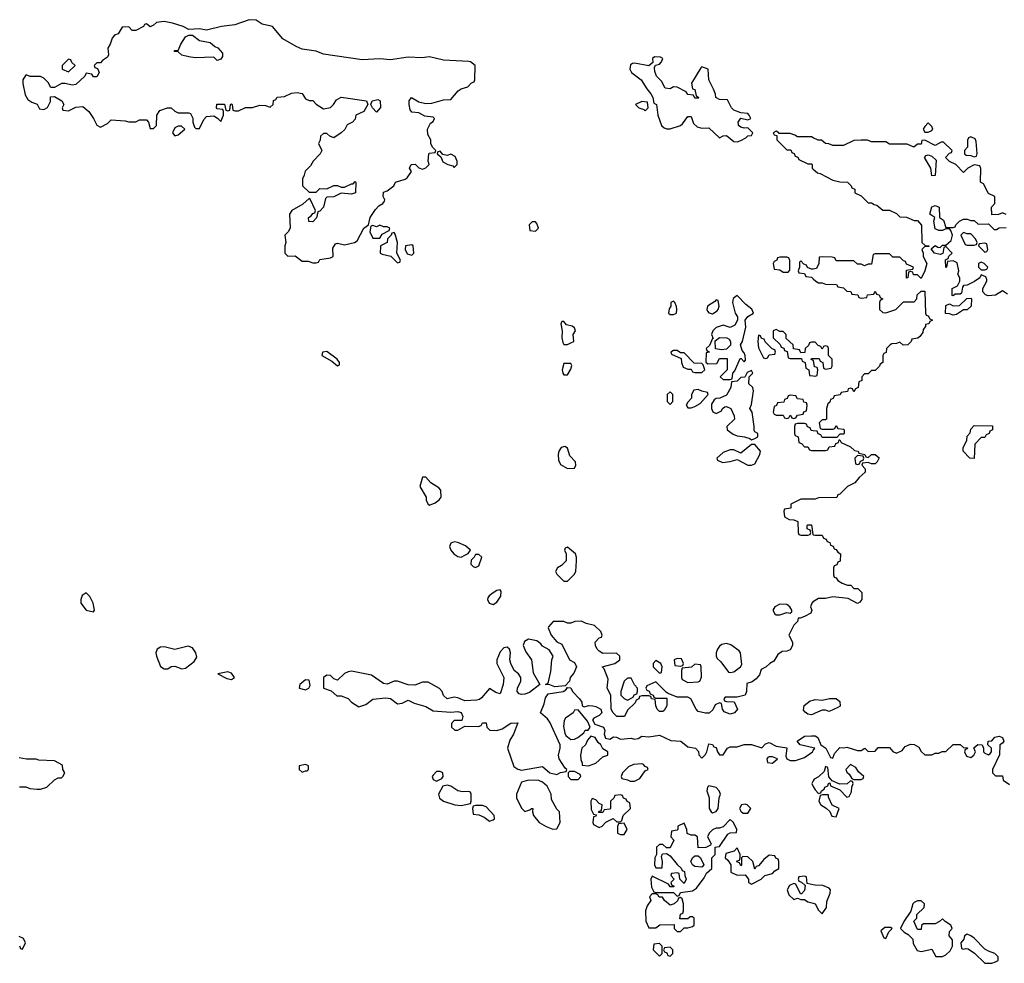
# Model space of a CAD drawing. Header units: inches. Extents: x 2701622 to 2964296, y 496201 to 720542.
# Tile 5 of 256: x 2725513 to 2731080, y 643354 to 648689. Entities that reach past the tile are written whole.
import ezdxf

# ---------------------------------------------------------------- set-up
doc = ezdxf.new("R2010")
doc.units = ezdxf.units.IN
doc.header["$MEASUREMENT"] = 0
doc.layers.add('C7624', color=7, linetype='Continuous')
doc.layers.add('C7634', color=7, linetype='Continuous')

msp = doc.modelspace()

# ---------------------------------------------------------------- linework, layer by layer
at = {"layer": 'C7624', "color": 4, "elevation": 4}
for points in [[(2726810.9, 648689.1), (2726730, 648659.3), (2726654, 648650), (2726570, 648629), (2726530, 648637.2), (2726470, 648633.2), (2726438, 648650), (2726378, 648670), (2726330, 648678), (2726286.8, 648673.2), (2726270, 648658), (2726250, 648648.7), (2726230, 648666), (2726218, 648662), (2726214, 648650), (2726170, 648628), (2726150, 648628.7), (2726130, 648648), (2726092.7, 648647.3), (2726070.7, 648609.3), (2726050, 648602), (2726035.3, 648584.7), (2726024.7, 648550), (2726011.6, 648528.4), (2726016, 648490), (2726010, 648478), (2725981, 648459), (2725970, 648446), (2725950, 648446), (2725934, 648430), (2725938, 648418), (2725952.7, 648412.7), (2725959.6, 648399.6), (2725962, 648390), (2725950, 648366), (2725930, 648366), (2725922, 648382), (2725890, 648386), (2725882, 648370), (2725830, 648322), (2725810, 648318), (2725770, 648328), (2725750, 648328), (2725710, 648306), (2725690, 648306), (2725674.6, 648334.6), (2725650, 648358), (2725630, 648368), (2725571.6, 648368.4), (2725550, 648378), (2725546, 648374), (2725531.1, 648348.9), (2725531.1, 648328.9), (2725544.5, 648264.5), (2725558.8, 648238.8), (2725582, 648222), (2725611.1, 648211.1), (2725624.7, 648184.7), (2725650, 648182), (2725670, 648192), (2725687.3, 648227.3), (2725687.3, 648252.7), (2725710, 648254), (2725750.9, 648230.9), (2725762, 648210), (2725754, 648190), (2725758, 648178), (2725790, 648174), (2725830, 648194), (2725870, 648198), (2725904.7, 648170), (2725930.9, 648130.9), (2725950, 648092), (2725970, 648082), (2726010, 648102), (2726030, 648122), (2726110, 648118), (2726130, 648112), (2726170, 648112), (2726190, 648122), (2726230, 648122), (2726242, 648110), (2726250, 648074), (2726270, 648074), (2726286, 648090), (2726288, 648150), (2726305.2, 648174.8), (2726348.9, 648191.1), (2726370, 648191.3), (2726391.1, 648171.1), (2726410, 648162), (2726470, 648162), (2726478, 648158), (2726492, 648132), (2726492, 648110), (2726502, 648082), (2726510, 648074), (2726530, 648074), (2726554.6, 648125.4), (2726570, 648142), (2726610, 648144.7), (2726632, 648132), (2726650, 648114), (2726666, 648150), (2726666, 648170), (2726662, 648182), (2726630, 648186), (2726626, 648190), (2726628.4, 648211.6), (2726671.6, 648211.6), (2726678, 648178), (2726690, 648174), (2726702, 648178), (2726706, 648210), (2726710, 648214), (2726714, 648210), (2726718, 648178), (2726730, 648174), (2726750, 648174), (2726790, 648192), (2726830, 648192), (2726870, 648206), (2726903.6, 648203.6), (2726930, 648194), (2726946, 648210), (2726947.3, 648232.7), (2726962, 648238), (2726968.4, 648251.6), (2727010, 648254), (2727050, 648274), (2727082, 648278), (2727110, 648271.3), (2727130, 648242), (2727150, 648232), (2727171.3, 648231.3), (2727190, 648212), (2727230, 648186), (2727270, 648192), (2727288, 648210), (2727304, 648236), (2727330, 648251.3), (2727474, 648230), (2727482, 648210), (2727458, 648170), (2727414, 648150), (2727410, 648126), (2727394, 648110), (2727364.7, 648095.3), (2727350.9, 648069.1), (2727331.1, 648048.9), (2727290, 648022), (2727266, 648030), (2727250, 648046), (2727230, 648046), (2727214, 648030), (2727211.6, 648008.4), (2727202, 647990), (2727222, 647950), (2727212, 647930), (2727172, 647890), (2727158, 647862), (2727126.4, 647833.6), (2727122, 647810), (2727112, 647790), (2727112, 647750), (2727150, 647714), (2727190, 647714), (2727210, 647734), (2727250, 647732), (2727290, 647752), (2727310, 647752), (2727330, 647742), (2727350, 647742), (2727390, 647762), (2727398, 647762), (2727410, 647774), (2727414, 647770), (2727412, 647710), (2727390, 647702), (2727330, 647708), (2727290, 647688), (2727250, 647686), (2727242, 647678), (2727231, 647629), (2727210, 647606), (2727198, 647602), (2727191.6, 647568.4), (2727170, 647546), (2727148, 647548), (2727146, 647570), (2727160.4, 647579.6), (2727170, 647594), (2727182, 647598), (2727186, 647610), (2727155.3, 647675.3), (2727150, 647678), (2727114, 647646), (2727052, 647610), (2727038, 647590), (2727042, 647510), (2727030.9, 647489.1), (2727012, 647470), (2727018, 647430), (2727012, 647410), (2727012, 647370), (2727030, 647352), (2727070, 647354), (2727110, 647324.7), (2727143.6, 647323.6), (2727170, 647314), (2727190, 647314), (2727202, 647318), (2727210, 647334), (2727270, 647342), (2727286, 647350), (2727283.1, 647396.9), (2727298, 647422), (2727310, 647424.7), (2727350, 647416), (2727406, 647430), (2727420.4, 647439.6), (2727458, 647510), (2727486, 647530), (2727495.3, 647570), (2727524.7, 647615.3), (2727543.1, 647636.9), (2727566, 647650), (2727576.4, 647663.6), (2727578, 647670), (2727568, 647690), (2727570, 647714), (2727590, 647722), (2727628, 647750), (2727638, 647770), (2727692.9, 647787.1), (2727704.7, 647795.3), (2727728, 647830), (2727718, 647850), (2727726, 647870), (2727750, 647872), (2727770, 647852), (2727790, 647844.7), (2727810, 647852), (2727828, 647870), (2727822, 647890), (2727826, 647930), (2727830, 647934), (2727862, 647938), (2727866, 647950), (2727848, 647968), (2727838, 647990), (2727838, 648010), (2727820.4, 648040.4), (2727818, 648070), (2727836.4, 648103.6), (2727850, 648114), (2727858, 648130), (2727850, 648138), (2727804, 648144), (2727770, 648162), (2727730, 648166), (2727720.4, 648180.4), (2727715.3, 648210), (2727715.3, 648230), (2727728, 648250), (2727770, 648224.7), (2727810, 648216), (2727843.1, 648216.9), (2727910, 648236), (2727950, 648238), (2727992.9, 648287.1), (2728010, 648298), (2728046, 648310), (2728067.3, 648332.7), (2728082, 648338), (2728086, 648350), (2728088.7, 648430), (2728062, 648450), (2728052.1, 648452.1), (2727910, 648459.8), (2727830, 648478.5), (2727787.1, 648472.9), (2727710, 648477.8), (2727610, 648461.6), (2727550, 648467), (2727450, 648461.6), (2727230, 648494.7), (2727188.6, 648511.4), (2727110, 648522.7), (2727076.6, 648536.6), (2727000.1, 648580.1), (2726942.7, 648650), (2726884.4, 648664.4), (2726850, 648686)], [(2726630, 648458), (2726610, 648478), (2726506, 648474), (2726470, 648479.3), (2726430, 648488.7), (2726410, 648508), (2726386, 648510), (2726390, 648514), (2726410, 648514), (2726424, 648550), (2726450, 648591.3), (2726470, 648602), (2726490, 648602), (2726530, 648571.3), (2726590, 648561), (2726616.9, 648536.9), (2726634, 648530), (2726659.6, 648499.6), (2726659.6, 648480.4), (2726650, 648466)], [(2729101.4, 648478.6), (2729091.3, 648470), (2729092.7, 648447.3), (2729071.1, 648428.9), (2728990, 648444), (2728978, 648442), (2728966.4, 648433.6), (2728962.8, 648410), (2728971.3, 648390), (2729026, 648350), (2729058, 648298), (2729082, 648270), (2729092, 648250), (2729098, 648218), (2729114, 648210), (2729122, 648150), (2729142, 648090), (2729156.9, 648076.9), (2729170, 648071.3), (2729190, 648071.3), (2729248.9, 648091.1), (2729260.4, 648099.6), (2729290, 648142), (2729310, 648142), (2729322, 648102), (2729343.5, 648083.5), (2729370, 648076), (2729410, 648078), (2729470, 648022), (2729490, 648032), (2729510, 648034), (2729550, 648001), (2729570, 647998.8), (2729590, 648006), (2729619.3, 648020.7), (2729630, 648032), (2729650, 648034), (2729658, 648050), (2729630, 648078), (2729610, 648075.3), (2729590, 648082), (2729578, 648090), (2729576.4, 648096.4), (2729575.3, 648110), (2729590, 648132), (2729630, 648122), (2729646, 648130), (2729638, 648150), (2729630, 648158), (2729590, 648162), (2729550, 648177.2), (2729537.2, 648190), (2729515.3, 648235.3), (2729470, 648238), (2729448.9, 648248.9), (2729447.3, 648267.3), (2729436.4, 648296.4), (2729408.7, 648350), (2729406, 648410), (2729370, 648422), (2729363.5, 648416.5), (2729312, 648330), (2729318, 648298), (2729330, 648294), (2729338, 648258), (2729352, 648250), (2729350, 648246), (2729330, 648246), (2729322, 648262), (2729290, 648266), (2729282, 648282), (2729230, 648308), (2729210, 648308.7), (2729190, 648298), (2729162, 648302), (2729142, 648342), (2729114, 648370), (2729104, 648396), (2729102, 648418), (2729107.3, 648432.7), (2729130, 648438), (2729142, 648450), (2729148.7, 648470), (2729137, 648477)], [(2725790, 648466), (2725754, 648430), (2725754, 648410), (2725790, 648394), (2725826, 648430), (2725807.3, 648447.3), (2725802, 648462)], [(2727530, 648166), (2727508, 648190), (2727498, 648210), (2727506, 648230), (2727538, 648238), (2727552, 648230), (2727552.7, 648192.7)], [(2729030, 648226), (2728994, 648210), (2729014, 648190), (2729042, 648182), (2729050, 648174), (2729066, 648190), (2729062, 648222)], [(2726410, 648088), (2726390, 648078), (2726378, 648050), (2726390, 648032), (2726410, 648038), (2726446, 648070), (2726427.3, 648087.3)], [(2727890, 647946), (2727878, 647942), (2727874, 647930), (2727894, 647914), (2727906, 647886), (2727934, 647870), (2727962, 647862), (2727970, 647854), (2727986, 647870), (2727986, 647890), (2727975.3, 647915.3), (2727950, 647928), (2727930, 647922), (2727906, 647926)], [(2727550, 647528), (2727530, 647518), (2727510, 647526), (2727498, 647522), (2727492, 647490), (2727510, 647454), (2727550, 647454), (2727563.1, 647476.9), (2727602, 647498), (2727606, 647510), (2727590, 647518), (2727570, 647518)], [(2728430, 647546), (2728410, 647546), (2728394, 647530), (2728398, 647498), (2728430, 647494), (2728446, 647510), (2728436.4, 647536.4)], [(2727630, 647486), (2727618, 647482), (2727614, 647470), (2727592, 647450), (2727591.1, 647428.9), (2727554, 647410), (2727552, 647370), (2727562.8, 647362.8), (2727612, 647352), (2727650, 647314), (2727662, 647318), (2727666, 647330), (2727646, 647370), (2727648.7, 647430), (2727636.4, 647476.4)], [(2727730, 647415.3), (2727694, 647410), (2727692, 647390), (2727704.7, 647364.7), (2727730, 647358), (2727742, 647370), (2727738, 647410)], [(2729850, 647346), (2729810, 647346), (2729798, 647342), (2729794, 647330), (2729778, 647322), (2729774, 647310), (2729778, 647278), (2729810, 647274), (2729830, 647262), (2729850, 647262), (2729858, 647262), (2729867.3, 647272.7), (2729867.3, 647327.3), (2729862, 647342)], [(2729210, 647098), (2729194, 647090), (2729194, 647070), (2729185.4, 647054.6), (2729182, 647030), (2729190, 647022), (2729210, 647022), (2729226, 647030), (2729228, 647050), (2729227.3, 647067.3), (2729218, 647090)], [(2729570, 647129), (2729547.5, 647112.5), (2729542.8, 647090), (2729558, 647030), (2729571.3, 647010), (2729571.3, 646990), (2729557.3, 646962.7), (2729530, 646948), (2729490, 646962), (2729450, 646948), (2729432, 646930), (2729424.7, 646910), (2729434, 646886), (2729430, 646886), (2729412.7, 646847.3), (2729394, 646830), (2729398, 646818), (2729414, 646810), (2729394, 646806), (2729392.7, 646752.7), (2729403.6, 646743.6), (2729454, 646746), (2729470, 646774), (2729512.7, 646772.7), (2729514, 646710), (2729474, 646670), (2729490, 646654), (2729530, 646654), (2729542, 646658), (2729546, 646690), (2729556.4, 646703.6), (2729587.3, 646772.7), (2729592.7, 646772.7), (2729610, 646754), (2729616.4, 646763.6), (2729615.3, 646790), (2729610, 646806), (2729598, 646818), (2729588, 646850), (2729599, 646870), (2729619, 646950), (2729614, 646990), (2729629.5, 647010.5), (2729662, 647030), (2729652.9, 647052.9), (2729618.7, 647078.7)], [(2729450, 647106), (2729443.6, 647096.4), (2729402, 647070), (2729398, 647050), (2729402, 647042), (2729410, 647032), (2729430, 647026.8), (2729457.2, 647042.8), (2729462, 647050), (2729468, 647070), (2729462, 647102)], [(2728590, 646982), (2728578, 646982), (2728572, 646970), (2728581, 646930), (2728578.8, 646890), (2728584, 646864), (2728590, 646852), (2728610, 646852), (2728630, 646862), (2728646, 646870), (2728642, 646910), (2728655.3, 646930), (2728650, 646946), (2728636, 646956), (2728604.7, 646964.7)], [(2729482, 646822), (2729447.3, 646827.3), (2729446, 646874), (2729470, 646892), (2729511.3, 646891.3), (2729523.6, 646883.6), (2729532, 646870), (2729532, 646848), (2729510, 646826)], [(2729690, 646906), (2729686, 646870), (2729690, 646834), (2729718, 646778), (2729730, 646774), (2729742, 646778), (2729750, 646794), (2729782, 646798), (2729786, 646810), (2729782, 646822), (2729767.3, 646827.3), (2729727.3, 646867.3), (2729722, 646882), (2729707.3, 646887.3), (2729702, 646902)], [(2727250, 646812.7), (2727226, 646810), (2727221, 646790), (2727278, 646758), (2727310, 646732), (2727322, 646738), (2727322, 646750), (2727309, 646770)], [(2729230, 646818), (2729210, 646818), (2729194, 646810), (2729198, 646798), (2729252.7, 646772.7), (2729254, 646750), (2729264.7, 646724.7), (2729290, 646714), (2729310, 646714), (2729318, 646698), (2729330, 646694), (2729370, 646694), (2729386, 646710), (2729378, 646738), (2729370, 646746), (2729327.3, 646747.3), (2729270, 646806), (2729250, 646806)], [(2728630, 646746), (2728590, 646746), (2728581, 646710), (2728584.7, 646690), (2728590, 646682), (2728610, 646682), (2728630, 646714), (2728634.6, 646734.6)], [(2729650, 646706), (2729625.4, 646694.6), (2729612.7, 646667.3), (2729590, 646666), (2729570, 646646), (2729538, 646642), (2729534, 646610), (2729510, 646566), (2729471.6, 646548.4), (2729450, 646548), (2729439.6, 646540.4), (2729425.4, 646514.6), (2729424.7, 646490), (2729431.6, 646471.6), (2729450, 646462), (2729482, 646478), (2729486, 646490), (2729500.4, 646499.6), (2729510, 646502), (2729534, 646490), (2729552, 646450), (2729554, 646430), (2729512, 646390), (2729514, 646370), (2729546.4, 646346.4), (2729570, 646336), (2729610.9, 646330.9), (2729642, 646322), (2729650, 646314), (2729670, 646322), (2729686, 646330), (2729686, 646350), (2729670, 646358), (2729665.6, 646365.6), (2729666, 646390), (2729654, 646470), (2729642, 646490), (2729650, 646514), (2729662, 646590), (2729658, 646610), (2729635.3, 646630), (2729638, 646670), (2729658, 646690)], [(2729190, 646586), (2729174, 646570), (2729174, 646530), (2729190, 646514), (2729206, 646530), (2729206, 646570)], [(2729350, 646598), (2729325.4, 646594.6), (2729312, 646570), (2729311.6, 646548.4), (2729290, 646526), (2729282, 646510), (2729290, 646494), (2729310, 646494), (2729330, 646502), (2729360.4, 646519.6), (2729406, 646570), (2729402, 646582), (2729370, 646588)], [(2729870, 646566), (2729858, 646562), (2729852.7, 646547.3), (2729838, 646542), (2729832.7, 646527.3), (2729798, 646522), (2729792.7, 646507.3), (2729778, 646502), (2729774, 646470), (2729778, 646458), (2729790, 646454), (2729830, 646454), (2729838, 646438), (2729850, 646434), (2729862, 646438), (2729870, 646454), (2729878, 646438), (2729890, 646434), (2729902, 646438), (2729910, 646454), (2729942, 646458), (2729947.3, 646472.7), (2729962, 646478), (2729966, 646510), (2729962, 646522), (2729947.3, 646527.3), (2729942, 646542), (2729910, 646546), (2729902, 646562)], [(2728595.3, 646275.3), (2728574, 646270), (2728562, 646250), (2728558, 646230), (2728559.6, 646199.6), (2728570, 646174), (2728610, 646152), (2728650, 646154), (2728658, 646170), (2728655.3, 646190), (2728624, 646224), (2728610, 646266)], [(2729670, 646288), (2729650, 646288), (2729590, 646238), (2729550, 646258), (2729530, 646258), (2729490, 646242), (2729454, 646210), (2729458, 646198), (2729486.4, 646186.4), (2729530, 646191.3), (2729570, 646202), (2729630, 646171), (2729650, 646171.3), (2729670, 646178), (2729698, 646230), (2729702, 646250)], [(2727810, 646102), (2727790, 646102), (2727776.3, 646050), (2727810.8, 645990), (2727811.1, 645971.1), (2727822, 645950), (2727830, 645944.7), (2727863.1, 645956.9), (2727885.2, 645974.8), (2727895.3, 645990), (2727894, 646030), (2727882.7, 646042.7), (2727837.2, 646070)], [(2727970, 645737.2), (2727950.7, 645729.3), (2727944, 645710), (2727950.6, 645690), (2727968.5, 645668.5), (2727990, 645654), (2728009.1, 645650.9), (2728030, 645661), (2728049.2, 645670.8), (2728062, 645690), (2728033.6, 645713.6), (2727990, 645733.2)], [(2728610, 645706), (2728598, 645702), (2728594, 645690), (2728602, 645670), (2728602, 645630), (2728576.9, 645603.1), (2728554, 645590), (2728542, 645570), (2728550, 645554), (2728590, 645514), (2728610, 645514), (2728648.4, 645551.6), (2728658, 645570), (2728662, 645630), (2728662, 645650), (2728655.3, 645670)], [(2728110, 645666), (2728090, 645666), (2728082, 645650), (2728066, 645634), (2728064.7, 645610), (2728076.9, 645596.9), (2728090, 645591.3), (2728110, 645602), (2728126, 645650)], [(2728230, 645466), (2728210, 645462), (2728190, 645449), (2728168, 645432), (2728160.5, 645419.5), (2728157.3, 645410), (2728167.3, 645390), (2728190, 645383), (2728210, 645396), (2728233.2, 645430), (2728235.3, 645455.3)], [(2725890, 645448), (2725866.4, 645433.6), (2725858, 645410), (2725858, 645390), (2725890, 645351.3), (2725930, 645342), (2725935.3, 645350), (2725928.7, 645390), (2725910, 645428)], [(2729810, 645384), (2729782, 645370), (2729772, 645350), (2729782, 645330), (2729790, 645324.7), (2729810, 645324.7), (2729850, 645338), (2729870, 645334), (2729878, 645342), (2729878, 645350), (2729868, 645370), (2729850, 645382)], [(2726466.3, 645146.3), (2726390, 645128.7), (2726330, 645143.7), (2726310, 645142), (2726290.5, 645129.5), (2726283, 645110), (2726286, 645090), (2726310, 645031.3), (2726330, 645018), (2726350, 645018), (2726370, 645032), (2726390, 645034), (2726430, 645018), (2726450, 645022), (2726500.2, 645059.8), (2726515.5, 645084.5), (2726509.3, 645110), (2726490, 645137.2)], [(2729510, 645162), (2729483.6, 645156.4), (2729470, 645148), (2729458, 645130), (2729451.3, 645110), (2729451.3, 645090), (2729456.9, 645076.9), (2729478, 645058), (2729521, 645001), (2729530, 644998), (2729550, 645002), (2729588, 645030), (2729596.4, 645043.6), (2729588, 645110), (2729580.4, 645120.4), (2729534, 645154)], [(2729230, 645078), (2729214, 645070), (2729218, 645038), (2729250, 645034), (2729262, 645038), (2729266, 645050), (2729254.6, 645074.6)], [(2729110, 645066), (2729094, 645050), (2729094, 645030), (2729130, 644994), (2729142, 644998), (2729146, 645030), (2729138, 645050)], [(2729330, 645046), (2729311.6, 645028.4), (2729258, 645022), (2729254, 645010), (2729254, 644970), (2729258, 644958), (2729290, 644942), (2729350, 644944.7), (2729358, 644950), (2729367.3, 644972.7), (2729366, 645030), (2729362, 645042)], [(2726690, 645002), (2726634, 644990), (2726683.5, 644963.5), (2726710, 644958), (2726728, 644970), (2726710, 644995.3)], [(2728970, 644966), (2728950, 644966), (2728931.6, 644948.4), (2728911, 644890), (2728911.3, 644870), (2728930, 644851.3), (2728950, 644842), (2728982, 644858), (2728988, 644872), (2729002, 644878), (2729006, 644890), (2729006, 644910), (2728988.4, 644928.4)], [(2727130, 644957.2), (2727098, 644930), (2727094, 644910), (2727130, 644901), (2727148, 644910), (2727155.1, 644924.9), (2727150, 644954)], [(2728670, 644788), (2728650, 644786), (2728642, 644770), (2728599.1, 644740.9), (2728592.4, 644727.6), (2728587.5, 644692.5), (2728594.4, 644654.4), (2728601.3, 644641.3), (2728630, 644618.8), (2728650, 644621), (2728669.4, 644630.6), (2728702, 644658), (2728710, 644671.3), (2728728, 644672), (2728738, 644690), (2728723.1, 644723.1)], [(2728742, 644638), (2728723.6, 644616.4), (2728712, 644590), (2728692, 644570), (2728684.7, 644530), (2728685.4, 644505.4), (2728694, 644486), (2728694, 644474), (2728730, 644471.3), (2728770, 644484.7), (2728810, 644522), (2728838, 644530), (2728838, 644550), (2728810, 644566), (2728798, 644590), (2728783.1, 644603.1), (2728766, 644630)], [(2729770, 644522), (2729750, 644522), (2729742.8, 644517.2), (2729738, 644510), (2729742, 644490), (2729770, 644486), (2729798, 644510)], [(2727130, 644478), (2727094, 644470), (2727094, 644450), (2727110, 644434), (2727130, 644442), (2727138, 644442), (2727146, 644450), (2727146, 644470)], [(2729030, 644482), (2728982.8, 644477.2), (2728956, 644464), (2728922, 644430), (2728914, 644410), (2728918, 644398), (2728950, 644392), (2728964.7, 644384.7), (2728990, 644384.7), (2729020.2, 644399.8), (2729050, 644442), (2729066, 644450), (2729062, 644462), (2729050, 644466), (2729039, 644479)], [(2727890, 644438), (2727870, 644438), (2727850, 644418), (2727844.7, 644410), (2727850, 644394), (2727870, 644384.7), (2727900.4, 644399.6), (2727908, 644410), (2727906, 644430)], [(2728650, 644438), (2728622, 644438), (2728614, 644430), (2728614, 644410), (2728630, 644394), (2728670, 644394), (2728686, 644410), (2728682, 644422)], [(2727930, 644362), (2727905.4, 644354.6), (2727881, 644310), (2727887.1, 644287.1), (2727910, 644271), (2727974, 644250), (2728010, 644246), (2728062, 644258), (2728066, 644270), (2728066, 644310), (2728062, 644322), (2728050, 644326), (2728016.9, 644323.1), (2727990, 644329), (2727950, 644355.3)], [(2728390, 644388.7), (2728350, 644378), (2728322, 644310), (2728322, 644290), (2728350, 644232), (2728370, 644212), (2728398, 644222), (2728406, 644230), (2728414, 644230), (2728412, 644210), (2728418, 644190), (2728450.5, 644150.5), (2728490, 644126.8), (2728528, 644112), (2728550, 644114), (2728568, 644150), (2728566, 644210), (2728550, 644226), (2728520.4, 644280.4), (2728518, 644310), (2728494.6, 644354.6), (2728470, 644378), (2728448.4, 644388.4)], [(2729410, 644358), (2729402, 644350), (2729398, 644330), (2729412, 644290), (2729412, 644230), (2729422, 644210), (2729430, 644204.7), (2729450, 644212), (2729462, 644230), (2729468, 644290), (2729475.3, 644310), (2729468, 644330), (2729450, 644348)], [(2728910, 644306), (2728878, 644302), (2728872.7, 644287.3), (2728854, 644270), (2728854, 644230), (2728850, 644226), (2728818, 644222), (2728810, 644206), (2728786, 644206), (2728790, 644214), (2728802, 644218), (2728806, 644250), (2728790, 644258), (2728770, 644278), (2728750, 644286), (2728742, 644270), (2728743.6, 644223.6), (2728758, 644198), (2728774, 644194), (2728770, 644186), (2728758, 644182), (2728754, 644150), (2728758, 644138), (2728790, 644122), (2728806, 644130), (2728827.3, 644152.7), (2728868, 644172), (2728890, 644154), (2728910, 644154), (2728918, 644162), (2728926, 644190), (2728966, 644230), (2728962, 644262), (2728948, 644268), (2728942, 644282), (2728927.3, 644287.3), (2728922, 644302)], [(2728130, 644246), (2728090, 644246), (2728078, 644242), (2728074, 644230), (2728078, 644198), (2728110, 644194), (2728139.8, 644179.8), (2728170, 644158), (2728190, 644164.7), (2728198, 644170), (2728195.3, 644190), (2728150, 644238)], [(2729614.6, 644254.6), (2729594, 644250), (2729582, 644230), (2729590, 644214), (2729603.6, 644203.6), (2729630, 644202), (2729646, 644230), (2729626, 644250)], [(2728930, 644146), (2728898, 644142), (2728892.7, 644127.3), (2728894, 644090), (2728910, 644082), (2728930, 644082), (2728948, 644110)], [(2729530, 644168), (2729490, 644126), (2729470, 644118), (2729450, 644118), (2729430, 644108), (2729412, 644090), (2729402, 644070), (2729422, 644030), (2729418, 644022), (2729391.6, 644008.4), (2729350, 644006), (2729346, 644070), (2729330, 644078), (2729310, 644078), (2729287.3, 644087.3), (2729286, 644110), (2729270, 644146), (2729234, 644130), (2729234, 644110), (2729230, 644106), (2729198, 644102), (2729194, 644070), (2729212, 644050), (2729190, 644006), (2729170, 644006), (2729150, 644026), (2729130, 644026), (2729114, 644010), (2729114, 643970), (2729104.7, 643950), (2729102, 643910), (2729110, 643894), (2729146, 643894), (2729148, 643930), (2729142, 643958), (2729147.3, 643972.7), (2729170, 643974), (2729190, 643962), (2729230, 643912), (2729252.7, 643892.7), (2729258, 643878), (2729272.7, 643872.7), (2729274, 643850), (2729282, 643830), (2729270, 643806), (2729246, 643830), (2729242, 643862), (2729230, 643866), (2729198, 643862), (2729194, 643850), (2729214, 643830), (2729194, 643810), (2729198, 643798), (2729214, 643790), (2729210, 643786), (2729190, 643786), (2729182, 643802), (2729090, 643846), (2729082, 643830), (2729084.7, 643784.7), (2729098, 643758), (2729110, 643754), (2729210, 643754), (2729230, 643734), (2729242, 643738), (2729250, 643754), (2729316.4, 643763.6), (2729340.4, 643779.6), (2729383.1, 643836.9), (2729396.4, 643863.6), (2729426, 643890), (2729426, 643950), (2729446, 643970), (2729446, 644010), (2729470, 644014), (2729516.4, 644083.6), (2729530, 644092), (2729566, 644094), (2729568, 644110), (2729548, 644150)], [(2729570, 644006), (2729552, 643988), (2729505.4, 643974.6), (2729502, 643950), (2729516.9, 643936.9), (2729534, 643910), (2729534, 643870), (2729570, 643852), (2729614, 643854), (2729634, 643830), (2729634, 643810), (2729650, 643802), (2729706, 643830), (2729726, 643850), (2729770, 643862), (2729783.1, 643876.9), (2729806, 643890), (2729806, 643930), (2729802, 643942), (2729788, 643948), (2729782, 643962), (2729750, 643966), (2729719.6, 643940.4), (2729690, 643906), (2729678, 643902), (2729670, 643886), (2729658, 643930), (2729630, 643955.3), (2729602, 643958), (2729594, 643950), (2729594, 643910), (2729590, 643906), (2729582, 643922), (2729567.3, 643927.3), (2729570, 643934), (2729582, 643938), (2729586, 643950), (2729586, 643970)], [(2729370, 643898), (2729330, 643902), (2729318, 643910), (2729308, 643930), (2729318, 643950), (2729330, 643962), (2729350, 643962), (2729362, 643950), (2729382, 643910)], [(2729110, 643746), (2729090, 643746), (2729074, 643730), (2729082, 643710), (2729061, 643679), (2729052, 643650), (2729052.7, 643592.7), (2729070, 643554), (2729110, 643554), (2729131.6, 643571.6), (2729214, 643574), (2729214, 643550), (2729230, 643534), (2729250, 643534), (2729270, 643554), (2729290, 643554), (2729318, 643562), (2729326, 643570), (2729326, 643610), (2729316.4, 643616.4), (2729303.6, 643616.4), (2729290, 643606), (2729246, 643606), (2729248.4, 643631.6), (2729262, 643638), (2729266, 643650), (2729266, 643690), (2729258, 643718), (2729250, 643726), (2729238, 643722), (2729232.7, 643707.3), (2729214, 643690), (2729190, 643682), (2729158, 643710), (2729148, 643728), (2729128.7, 643728.7), (2729122, 643742)], [(2729130, 643466), (2729098, 643462), (2729094, 643430), (2729130, 643394), (2729146, 643410), (2729146, 643450)], [(2729190, 643446), (2729158, 643442), (2729154, 643430), (2729158, 643418), (2729172.7, 643412.7), (2729178, 643398), (2729190, 643394), (2729206, 643410), (2729206, 643430)]]:
    msp.add_lwpolyline(points, close=True, dxfattribs=at)
for points in [[(2730000, 648021.4), (2729990, 648026), (2729910, 648026), (2729896.4, 648036.4), (2729870, 648046), (2729806, 648046), (2729806, 648050), (2729790, 648058), (2729774, 648050), (2729778, 648038), (2729794, 648034), (2729794, 648010), (2729850, 647954), (2729872.7, 647952.7), (2729878, 647938), (2729892.7, 647932.7), (2729898, 647918), (2729912.7, 647912.7), (2729918, 647898), (2729970, 647874), (2729990, 647874), (2729994, 647870), (2729994, 647850), (2730000, 647844.6)], [(2730000, 647279.4), (2729990, 647278), (2729967.3, 647287.3), (2729962, 647302), (2729947.3, 647307.3), (2729930, 647326), (2729922, 647318), (2729922, 647290), (2729914, 647270), (2729918, 647258), (2729950, 647254), (2729958, 647238), (2729990, 647234), (2730000, 647224)], [(2730000, 646866), (2729990, 646866), (2729978, 646862), (2729972.7, 646847.3), (2729954, 646830), (2729952.7, 646807.3), (2729930, 646806), (2729922, 646822), (2729887.3, 646827.3), (2729886, 646850), (2729847.3, 646887.3), (2729846, 646910), (2729830, 646926), (2729810, 646926), (2729790, 646938), (2729774, 646930), (2729774, 646890), (2729812.7, 646852.7), (2729818, 646838), (2729832.7, 646832.7), (2729838, 646818), (2729852.7, 646812.7), (2729858, 646778), (2729870, 646774), (2729932.7, 646772.7), (2729938, 646758), (2729954, 646750), (2729958, 646718), (2729974, 646710), (2729978, 646678), (2730000, 646675.2)], [(2730000, 646762.7), (2729987.3, 646767.3), (2729990, 646774), (2730000, 646773.7)], [(2730000, 646365.4), (2729987.3, 646367.3), (2729982, 646382), (2729967.3, 646387.3), (2729962, 646402), (2729950, 646406), (2729910, 646406), (2729898, 646402), (2729894, 646390), (2729894, 646350), (2729898, 646338), (2729914, 646330), (2729918, 646298), (2729932.7, 646292.7), (2729950, 646274), (2729970, 646274), (2729978, 646258), (2729990, 646254), (2730000, 646254)], [(2730000, 645978), (2729930, 645978), (2729874, 645950), (2729872.7, 645927.3), (2729838, 645922), (2729834, 645910), (2729838, 645878), (2729863.6, 645863.6), (2729890, 645862), (2729912.7, 645852.7), (2729914, 645790), (2729918, 645778), (2729930, 645774), (2729970, 645774), (2729982, 645778), (2729986, 645790), (2729982, 645802), (2729966, 645810), (2729966, 645830), (2729970, 645834), (2729990, 645834), (2729998, 645778), (2730000, 645777.3)], [(2730000, 645399), (2729991, 645390), (2729984.7, 645370), (2729991.3, 645350), (2729985.4, 645334.6), (2729950, 645315.3), (2729926, 645306), (2729914, 645306), (2729910, 645286), (2729890, 645266), (2729862, 645210), (2729882, 645170), (2729882, 645150), (2729870, 645126), (2729850, 645118), (2729823.6, 645116.4), (2729799.6, 645100.4), (2729776.9, 645063.1), (2729754, 645050), (2729734, 645030), (2729705.4, 645014.6), (2729695.3, 644984.7), (2729678, 644962), (2729655.3, 644944.7), (2729624.7, 644935.3), (2729622, 644890), (2729614, 644870), (2729570, 644858), (2729502, 644858), (2729494, 644850), (2729498, 644838), (2729510, 644834), (2729552, 644832), (2729571.3, 644790), (2729554, 644770), (2729530, 644762), (2729496.4, 644776.4), (2729486, 644790), (2729482, 644822), (2729470, 644826), (2729445.4, 644814.6), (2729432.7, 644787.3), (2729411.1, 644768.9), (2729390, 644768), (2729350, 644778), (2729338, 644790), (2729308.4, 644848.4), (2729290, 644858), (2729230, 644858), (2729180.4, 644880.4), (2729167.3, 644887.3), (2729110, 644946), (2729058, 644922), (2729054, 644910), (2729058, 644898), (2729072.7, 644892.7), (2729078, 644878), (2729094, 644870), (2729098, 644858), (2729110, 644854), (2729172.7, 644852.7), (2729171.3, 644810), (2729156.9, 644783.1), (2729150, 644778), (2729130, 644778), (2729118, 644790), (2729108.9, 644808.9), (2729106, 644846), (2729086, 644850), (2729082, 644862), (2729070, 644866), (2729030, 644866), (2729018, 644862), (2729014, 644850), (2728998, 644842), (2728992.7, 644827.3), (2728950, 644786), (2728932, 644750), (2728890, 644748.7), (2728868, 644770), (2728858, 644790), (2728855.3, 644870), (2728835.3, 644910), (2728840.4, 644960.4), (2728818, 645018), (2728806, 645030), (2728878, 645050), (2728906, 645070), (2728906, 645090), (2728887.3, 645107.3), (2728810, 645106), (2728790, 645118), (2728778, 645130), (2728768, 645150), (2728766, 645170), (2728790, 645194), (2728802, 645198), (2728806, 645210), (2728798, 645230), (2728763.1, 645263.1), (2728715.3, 645275.3), (2728690, 645288), (2728652.7, 645287.3), (2728630, 645278), (2728610, 645278), (2728590, 645286), (2728530, 645286), (2728503.6, 645256.4), (2728502, 645250), (2728518, 645210), (2728550, 645171.3), (2728578.8, 645158.8), (2728622, 645070), (2728650, 645054), (2728662, 645030), (2728645.4, 644994.6), (2728626, 644970), (2728622, 644950), (2728598, 644922), (2728538, 644918), (2728510, 644928), (2728486, 644930), (2728502, 644938), (2728516.9, 645003.1), (2728522.7, 645070), (2728529, 645090), (2728506, 645126), (2728470, 645146.6), (2728460.2, 645160.2), (2728436.9, 645176.9), (2728390, 645187), (2728366.6, 645173.4), (2728360.5, 645150), (2728375.1, 645115.1), (2728407.3, 645070), (2728416.7, 644996.7), (2728454, 644930), (2728395.2, 644884.8), (2728370, 644875.1), (2728350, 644873.2), (2728337.2, 644877.2), (2728325.2, 644890), (2728327, 644910), (2728347, 644950), (2728346.6, 644970), (2728334, 644990), (2728309, 645010), (2728289.2, 645049.2), (2728284, 645070), (2728289, 645110), (2728282, 645130), (2728270, 645142), (2728250, 645138), (2728230, 645115.3), (2728210.8, 645070), (2728210.8, 645050), (2728250.8, 644970), (2728246.8, 644930), (2728230, 644878), (2728204.7, 644884.7), (2728170, 644908), (2728124.5, 644855.5), (2728113.7, 644846.3), (2728098.4, 644841.6), (2728030, 644838), (2727990, 644855.3), (2727970, 644859), (2727930, 644849.2), (2727910, 644868.7), (2727901.2, 644890), (2727887, 644907), (2727823.1, 644943.1), (2727790, 644944), (2727747, 644927), (2727710, 644929.2), (2727650, 644949.5), (2727630, 644949.6), (2727590, 644932.7), (2727570, 644936), (2727502.9, 644982.9), (2727390, 645005.1), (2727370, 645002), (2727350, 644992), (2727310, 644955.3), (2727290, 644962), (2727270, 644981.2), (2727250, 644984), (2727230.9, 644969.1), (2727231.3, 644910), (2727274.4, 644894.4), (2727307.1, 644867.1), (2727330, 644866), (2727370, 644851), (2727390, 644831), (2727430, 644804.7), (2727470, 644818), (2727510, 644846.8), (2727584.1, 644855.9), (2727610, 644850.4), (2727650, 644821), (2727674.8, 644825.2), (2727710, 644841), (2727744, 644824), (2727810, 644806.8), (2727850, 644781), (2727950, 644774.8), (2727990, 644778), (2728010, 644771.3), (2728018, 644750), (2728012.7, 644727.3), (2727970, 644726), (2727954, 644710), (2727954, 644690), (2727972.7, 644672.7), (2727990, 644672), (2728030, 644694), (2728108, 644692), (2728122, 644698), (2728130, 644714), (2728150, 644714), (2728154, 644690), (2728172, 644672), (2728210, 644671), (2728240.2, 644679.8), (2728290, 644710.8), (2728330, 644714), (2728304.7, 644650), (2728283.5, 644616.5), (2728270.8, 644570), (2728307.3, 644467.3), (2728330, 644450.8), (2728350, 644446), (2728470, 644466), (2728510, 644431), (2728550, 644422), (2728570, 644432), (2728602, 644438), (2728606, 644450), (2728596.4, 644456.4), (2728564, 644510), (2728559, 644530), (2728569, 644570), (2728569, 644590), (2728510, 644718), (2728496.5, 644736.5), (2728458, 644770), (2728479.3, 644820.7), (2728485.6, 644854.4), (2728502, 644878), (2728586, 644890), (2728600.4, 644899.6), (2728608, 644910), (2728606, 644914), (2728630, 644912), (2728638, 644890), (2728678.8, 644850), (2728691.3, 644830), (2728694, 644810), (2728704.7, 644804.7), (2728729, 644811), (2728754, 644810), (2728770, 644806.8), (2728798, 644790), (2728804.7, 644770), (2728790, 644755.3), (2728759.6, 644740.4), (2728752, 644730), (2728765.4, 644705.4), (2728814, 644690), (2728822, 644670), (2728818, 644650), (2728826, 644626), (2728850, 644622), (2728870, 644634), (2728888, 644632), (2728910, 644622), (2728970, 644626.8), (2728990, 644621), (2729010, 644624.7), (2729030, 644638.8), (2729070, 644634.8), (2729130, 644643), (2729194.4, 644614.4), (2729250.6, 644610.6), (2729290, 644578), (2729334, 644570), (2729351.6, 644551.6), (2729352.7, 644532.7), (2729370, 644514), (2729390, 644534), (2729398, 644550), (2729410, 644594), (2729430, 644592), (2729438, 644578), (2729450, 644574), (2729458, 644550), (2729470, 644532), (2729490, 644532), (2729515.3, 644570), (2729530, 644578.8), (2729570, 644578.8), (2729610, 644591.3), (2729650, 644592), (2729710, 644572), (2729730, 644594), (2729750, 644602), (2729790, 644581), (2729850, 644572), (2729844.7, 644524.7), (2729851, 644511), (2729870, 644501), (2729899.3, 644500.7), (2729950, 644518), (2729995.3, 644550), (2730000, 644557.4)], [(2730000, 644763), (2729990, 644758), (2729970, 644762), (2729953.6, 644773.6), (2729945.6, 644785.6), (2729949.1, 644810.9), (2729982, 644838), (2730000, 644842.3)], [(2730000, 644572), (2729926, 644590), (2729908, 644610), (2729950, 644638), (2729990, 644640.7), (2730000, 644640.7)], [(2725512.7, 644352.7), (2725547.3, 644352.7), (2725570, 644342), (2725610, 644338), (2725630, 644338), (2725666, 644350), (2725710, 644392), (2725730, 644402), (2725750, 644402), (2725758, 644410), (2725768, 644430), (2725758, 644450), (2725754.6, 644474.6), (2725710, 644498), (2725622, 644502), (2725607.3, 644507.3), (2725551.6, 644508.4), (2725510, 644515.3)], [(2730000, 644386), (2729992, 644370), (2730000, 644354)], [(2730000, 643797.8), (2729966, 643806), (2729962, 643842), (2729950, 643846), (2729918, 643842), (2729914, 643830), (2729918, 643818), (2729932.7, 643812.7), (2729954, 643794), (2729950, 643766), (2729932.7, 643747.3), (2729927.3, 643747.3), (2729902, 643802), (2729890, 643806), (2729865.4, 643794.6), (2729852, 643770), (2729862, 643742), (2729890, 643714), (2729910, 643722), (2729930, 643714), (2729950, 643714), (2729970, 643702), (2730000, 643694)], [(2725512.7, 643452.7), (2725518, 643438), (2725530, 643434), (2725546, 643470), (2725534.6, 643494.6), (2725510, 643506)]]:
    msp.add_lwpolyline(points, dxfattribs=at)
at = {"layer": 'C7634', "color": 4, "elevation": 4}
for points in [[(2730650, 648106), (2730630, 648086), (2730622, 648070), (2730630, 648054), (2730650, 648054), (2730670, 648062), (2730675.3, 648070), (2730670, 648086)], [(2730890, 648026), (2730878, 648022), (2730872.7, 648007.3), (2730871.6, 647968.4), (2730854, 647950), (2730854, 647930), (2730863.6, 647923.6), (2730890, 647922), (2730910, 647914), (2730922, 647918), (2730927.3, 647932.7), (2730920.4, 648000.4), (2730914.6, 648014.6)], [(2730670, 647806), (2730664, 647850), (2730628, 647910), (2730638, 647922), (2730650, 647924.7), (2730670, 647918), (2730694.8, 647894.8), (2730690, 647808)], [(2730850, 647486), (2730834, 647470), (2730858, 647418), (2730870, 647414), (2730910, 647414), (2730922, 647418), (2730926, 647430), (2730918, 647450), (2730890, 647478), (2730870, 647478)], [(2730970, 647426), (2730938, 647422), (2730934, 647410), (2730970, 647374), (2730982, 647378), (2730986, 647390), (2730982, 647422)], [(2730950, 647318), (2730934, 647310), (2730934, 647290), (2730950, 647274), (2730970, 647274), (2730982, 647278), (2730986, 647290), (2730966, 647310)], [(2730790, 647018), (2730770, 647026), (2730747.3, 647027.3), (2730750, 647074), (2730770, 647082), (2730790, 647072), (2730827.3, 647072.7), (2730867.3, 647112.7), (2730890, 647114), (2730894, 647110), (2730892, 647070), (2730870, 647048), (2730850, 647048), (2730810, 647022)], [(2730910, 646208), (2730886, 646210), (2730848, 646250), (2730848, 646270), (2730868, 646310), (2730870, 646334), (2730887.3, 646352.7), (2730890, 646374), (2730910, 646394), (2731012.7, 646392.7), (2731014, 646370), (2730998, 646362), (2730994, 646350), (2730978, 646342), (2730970, 646326), (2730950, 646326), (2730914, 646290)], [(2730250, 646226), (2730234, 646210), (2730238, 646178), (2730250, 646174), (2730262, 646178), (2730267.3, 646192.7), (2730282, 646198), (2730286, 646210), (2730282, 646222)], [(2730210, 644478), (2730184.7, 644450), (2730190, 644434), (2730203.6, 644423.6), (2730218, 644398), (2730230, 644394), (2730270, 644394), (2730282, 644398), (2730286, 644410), (2730256.4, 644436.4), (2730240.4, 644460.4)], [(2730052.7, 644307.3), (2730038, 644302), (2730032, 644270), (2730042, 644250), (2730072, 644232), (2730092.7, 644212.7), (2730105.4, 644185.4), (2730130, 644182), (2730146, 644230), (2730107.3, 644247.3), (2730086, 644294), (2730086, 644306)], [(2730610, 643708), (2730590, 643708), (2730570, 643698), (2730562, 643690), (2730552, 643648), (2730512, 643590), (2730494, 643550), (2730514, 643530), (2730536.9, 643516.9), (2730562, 643490), (2730565.4, 643465.4), (2730586.4, 643426.4), (2730610, 643421), (2730670, 643434), (2730692.7, 643392.7), (2730730, 643392), (2730750, 643402), (2730774.6, 643425.4), (2730788, 643450), (2730787.3, 643487.3), (2730768, 643510), (2730770, 643534), (2730786, 643550), (2730778, 643570), (2730746, 643590), (2730730, 643606), (2730714, 643590), (2730690, 643578), (2730623.6, 643576.4), (2730612.7, 643567.3), (2730610, 643546), (2730590, 643546), (2730568.4, 643591.6), (2730586, 643610), (2730586, 643630), (2730626, 643670), (2730628, 643690)], [(2730436.4, 643556.4), (2730403.6, 643556.4), (2730382, 643538), (2730398, 643498), (2730410, 643494), (2730427.3, 643532.7), (2730446, 643550)], [(2730870, 643518), (2730854, 643510), (2730852, 643490), (2730834, 643470), (2730838, 643438), (2730850, 643434), (2730862, 643438), (2730875.3, 643435.3), (2730910.8, 643410.8), (2730970, 643354), (2731010, 643354), (2731030, 643362), (2731046, 643370), (2731046, 643390), (2731026, 643410), (2730990, 643422), (2730970, 643434), (2730910, 643495.3), (2730890, 643508.7)]]:
    msp.add_lwpolyline(points, close=True, dxfattribs=at)
for points in [[(2731090, 647588), (2731070, 647598), (2731047.3, 647587.3), (2731010, 647586), (2731008, 647630), (2731026, 647650), (2731026, 647690), (2730990, 647706), (2730962, 647762), (2730946, 647770), (2730947.3, 647847.3), (2730942, 647862), (2730910, 647868), (2730874, 647850), (2730850, 647826), (2730806, 647870), (2730770, 647888), (2730748, 647910), (2730770, 647934), (2730782, 647938), (2730786, 647950), (2730736.4, 647996.4), (2730723.6, 647996.4), (2730690, 647978), (2730630, 648008), (2730614, 648006), (2730610, 647986), (2730590, 647986), (2730568, 647968), (2730530, 647986), (2730430, 647986), (2730410, 647998), (2730330, 647998), (2730307.3, 648007.3), (2730270, 648008), (2730230, 648006), (2730170, 647978), (2730110, 647978), (2730087.3, 647987.3), (2730068.4, 647988.4), (2730047.3, 648007.3), (2730028.4, 648008.4), (2730000, 648021.4)], [(2730000, 647844.6), (2730023.6, 647823.6), (2730039.6, 647819.6), (2730110, 647782), (2730150, 647772), (2730194, 647770), (2730214, 647750), (2730218, 647738), (2730234, 647730), (2730234, 647710), (2730270, 647694), (2730310, 647654), (2730330, 647654), (2730343.6, 647643.6), (2730359.6, 647639.6), (2730392.7, 647612.7), (2730430, 647612), (2730470, 647594), (2730490, 647574), (2730527.3, 647572.7), (2730570, 647554), (2730590, 647554), (2730612, 647528), (2730614, 647430), (2730632.7, 647412.7), (2730654, 647410), (2730654, 647406), (2730630, 647406), (2730614, 647390), (2730622, 647370), (2730622, 647350), (2730642, 647310), (2730631.1, 647268.9), (2730610, 647226), (2730590, 647246), (2730567.3, 647247.3), (2730562, 647262), (2730550, 647266), (2730538, 647262), (2730534, 647230), (2730527.3, 647227.3), (2730527.3, 647272.7), (2730562, 647278), (2730566, 647290), (2730527.3, 647307.3), (2730522, 647322), (2730510, 647326), (2730490, 647346), (2730450, 647346), (2730430, 647366), (2730350, 647366), (2730338, 647362), (2730330, 647306), (2730310, 647306), (2730290, 647298), (2730270, 647306), (2730250, 647306), (2730230, 647326), (2730130, 647326), (2730122, 647342), (2730107.3, 647347.3), (2730050, 647348), (2730034, 647346), (2730032, 647310), (2730018, 647282), (2730000, 647279.4)], [(2731098, 647138), (2731070, 647155.3), (2731030, 647132.3), (2730988.7, 647128.7), (2730972.9, 647132.9), (2730959, 647150), (2730959, 647170), (2730982, 647210), (2730980.4, 647220.4), (2730975.3, 647235.3), (2730950, 647246), (2730942, 647230), (2730911, 647209), (2730870, 647188), (2730850, 647186), (2730843.6, 647176.4), (2730838, 647142), (2730830, 647138), (2730802, 647138), (2730791.6, 647128.4), (2730786, 647130), (2730786, 647170), (2730815.3, 647184.7), (2730828, 647210), (2730828, 647230), (2730818, 647250), (2730822, 647270), (2730814, 647314), (2730790, 647326), (2730758, 647322), (2730754, 647290), (2730750, 647288), (2730748, 647332), (2730762, 647338), (2730767.3, 647352.7), (2730786, 647370), (2730750, 647406), (2730738, 647402), (2730732.7, 647367.3), (2730718, 647362), (2730686, 647370), (2730666, 647394), (2730690, 647412), (2730703.6, 647403.6), (2730718, 647402), (2730730, 647414), (2730750, 647414), (2730779, 647441), (2730788, 647470), (2730778, 647498), (2730770, 647506), (2730750, 647506), (2730730, 647498), (2730710, 647498), (2730690, 647506), (2730682, 647550), (2730688, 647570), (2730658, 647590), (2730669.5, 647630.5), (2730690, 647638), (2730712, 647630), (2730714, 647570), (2730735.3, 647555.3), (2730750, 647514), (2730790, 647514), (2730802, 647518), (2730806, 647530), (2730826, 647550), (2730850, 647562), (2730870, 647562), (2730890, 647554), (2730910, 647554), (2730932.7, 647532.7), (2730990, 647534), (2731022, 647502), (2731036.4, 647503.6), (2731050, 647512), (2731090, 647514)], [(2730000, 647224), (2730014, 647210), (2730030, 647202), (2730050, 647202), (2730070, 647194), (2730131.6, 647191.6), (2730138, 647178), (2730170, 647174), (2730190, 647154), (2730212.7, 647152.7), (2730218, 647138), (2730252.7, 647132.7), (2730258, 647118), (2730270, 647114), (2730302, 647118), (2730307.3, 647132.7), (2730342, 647138), (2730350, 647154), (2730358, 647138), (2730372.7, 647132.7), (2730378, 647118), (2730394, 647110), (2730378, 647102), (2730374, 647090), (2730374, 647050), (2730392.7, 647032.7), (2730410, 647032), (2730466, 647050), (2730510, 647094), (2730570, 647094), (2730586, 647110), (2730587.3, 647132.7), (2730610, 647154), (2730630, 647154), (2730634, 647030), (2730638, 647018), (2730650, 647014), (2730658, 646998), (2730674, 646990), (2730658, 646982), (2730654, 646970), (2730634, 646966), (2730634, 646954), (2730622, 646938), (2730619.6, 646920.4), (2730602, 646898), (2730591.6, 646888.4), (2730558, 646882), (2730554, 646870), (2730534, 646850), (2730508.4, 646848.4), (2730490, 646866), (2730470, 646858), (2730443.6, 646856.4), (2730434, 646850), (2730414, 646830), (2730412.7, 646807.3), (2730398, 646802), (2730394, 646790), (2730394, 646750), (2730378, 646742), (2730374, 646730), (2730350, 646706), (2730330, 646706), (2730310, 646686), (2730290, 646686), (2730274, 646670), (2730274, 646650), (2730258, 646642), (2730254, 646610), (2730238, 646602), (2730230, 646586), (2730222, 646602), (2730210, 646606), (2730198, 646602), (2730192.7, 646587.3), (2730158, 646582), (2730152.7, 646567.3), (2730118, 646562), (2730112.7, 646547.3), (2730098, 646542), (2730092.7, 646527.3), (2730082, 646518), (2730074, 646490), (2730074, 646430), (2730070, 646426), (2730050, 646426), (2730034, 646410), (2730038, 646378), (2730050, 646374), (2730110, 646374), (2730122, 646378), (2730130, 646394), (2730138, 646378), (2730170, 646374), (2730174, 646370), (2730174, 646350), (2730170, 646346), (2730150, 646346), (2730134, 646326), (2730050, 646326), (2730042, 646342), (2730027.3, 646347.3), (2730022, 646362), (2730000, 646365.4)], [(2730000, 646773.7), (2730032.7, 646772.7), (2730038, 646758), (2730054, 646750), (2730058, 646718), (2730070, 646714), (2730102, 646718), (2730106, 646730), (2730106, 646770), (2730086, 646790), (2730086, 646830), (2730082, 646842), (2730070, 646846), (2730058, 646842), (2730050, 646826), (2730042, 646842), (2730027.3, 646847.3), (2730010, 646866), (2730000, 646866)], [(2730000, 646675.2), (2730010, 646674), (2730022, 646678), (2730026, 646710), (2730022, 646722), (2730007.3, 646727.3), (2730002, 646762), (2730000, 646762.7)], [(2730000, 646254), (2730070, 646254), (2730082, 646258), (2730090, 646274), (2730122, 646278), (2730127.3, 646292.7), (2730142, 646298), (2730146, 646314), (2730150, 646314), (2730158, 646298), (2730210, 646274), (2730232.7, 646252.7), (2730254, 646250), (2730258, 646238), (2730291.6, 646231.6), (2730298, 646218), (2730310, 646214), (2730328.7, 646231.3), (2730350, 646231.3), (2730371.6, 646211.6), (2730362, 646190), (2730350, 646178), (2730330, 646178), (2730310, 646186), (2730278, 646182), (2730274, 646170), (2730294, 646150), (2730294, 646130), (2730259.6, 646100.4), (2730234, 646070), (2730194, 646050), (2730150, 646006), (2730138, 646002), (2730132.7, 645987.3), (2730030, 645986), (2730010, 645978), (2730000, 645978)], [(2730000, 645777.3), (2730010, 645774), (2730050, 645774), (2730058, 645758), (2730072.7, 645752.7), (2730078, 645738), (2730092.7, 645732.7), (2730098, 645718), (2730112.7, 645712.7), (2730118, 645698), (2730130, 645694), (2730138, 645678), (2730154, 645670), (2730152.7, 645627.3), (2730138, 645622), (2730132.7, 645607.3), (2730118, 645602), (2730114, 645590), (2730114, 645550), (2730118, 645538), (2730130, 645534), (2730138, 645518), (2730163.6, 645503.6), (2730192.7, 645492.7), (2730211.6, 645491.6), (2730230, 645474), (2730252.7, 645472.7), (2730274, 645450), (2730274, 645410), (2730263.6, 645396.4), (2730250, 645389), (2730197.2, 645417.2), (2730110, 645425.2), (2730070, 645417.2), (2730030, 645417.2), (2730000.5, 645399.5), (2730000, 645399)], [(2730000, 644842.3), (2730010, 644844.7), (2730050, 644842), (2730091.6, 644851.6), (2730130, 644852), (2730150, 644834), (2730151.6, 644808.4), (2730139.6, 644800.4), (2730090, 644778), (2730070, 644786), (2730050, 644786), (2730010, 644768), (2730000, 644763)], [(2730000, 644640.7), (2730010, 644640.7), (2730026, 644630), (2730042, 644590), (2730071.3, 644571.3), (2730098, 644518), (2730110, 644514), (2730120.2, 644539.8), (2730150, 644574), (2730172, 644572), (2730190, 644576), (2730250, 644558), (2730270, 644558), (2730290.9, 644570.9), (2730310, 644552), (2730350, 644554), (2730366, 644574), (2730430, 644574), (2730450, 644552), (2730470, 644542), (2730502, 644558), (2730520.2, 644579.8), (2730550, 644593.4), (2730570.6, 644590.6), (2730596.3, 644576.3), (2730610, 644552), (2730630, 644532), (2730670, 644532), (2730690, 644542), (2730710, 644542), (2730728.9, 644551.1), (2730750, 644552), (2730790, 644591), (2730831.1, 644591.1), (2730850, 644574), (2730872.7, 644572.7), (2730870, 644566), (2730858, 644562), (2730854, 644550), (2730865.4, 644525.4), (2730890, 644518), (2730908, 644530), (2730918, 644550), (2730907.3, 644572.7), (2730930, 644591.3), (2730954, 644590), (2730962, 644570), (2730962, 644550), (2730970, 644542), (2730990, 644532), (2731000.4, 644539.6), (2731008, 644550), (2731008, 644570), (2730986, 644590), (2730988, 644610), (2731010, 644612), (2731026.6, 644633.4), (2731050, 644638), (2731070.7, 644630.7), (2731078, 644610), (2731070, 644598), (2731054, 644590), (2731052, 644532), (2731014, 644450), (2731014, 644430), (2731030, 644414), (2731070, 644414), (2731074, 644390), (2731110, 644364.7)], [(2730000, 644557.4), (2730008, 644570), (2730000, 644572)], [(2730000, 644354), (2730010, 644334), (2730030, 644314), (2730042, 644318), (2730046, 644330), (2730062, 644338), (2730066, 644350), (2730082, 644358), (2730086, 644370), (2730094, 644374), (2730098, 644358), (2730150, 644334), (2730190, 644294), (2730202, 644298), (2730216.4, 644323.6), (2730218, 644350), (2730226, 644370), (2730222, 644382), (2730210, 644386), (2730192, 644368), (2730150, 644366), (2730106, 644386), (2730088.4, 644408.4), (2730082, 644462), (2730070, 644466), (2730062, 644438), (2730030, 644408), (2730004.7, 644395.3), (2730000, 644386)], [(2730000, 643694), (2730011, 643691), (2730030, 643654), (2730050, 643634), (2730074, 643670), (2730076.4, 643703.6), (2730095.3, 643750), (2730098, 643770), (2730090, 643778), (2730054.6, 643794.6), (2730010, 643795.3), (2730000, 643797.8)]]:
    msp.add_lwpolyline(points, dxfattribs=at)

doc.saveas('drawing.dxf')
